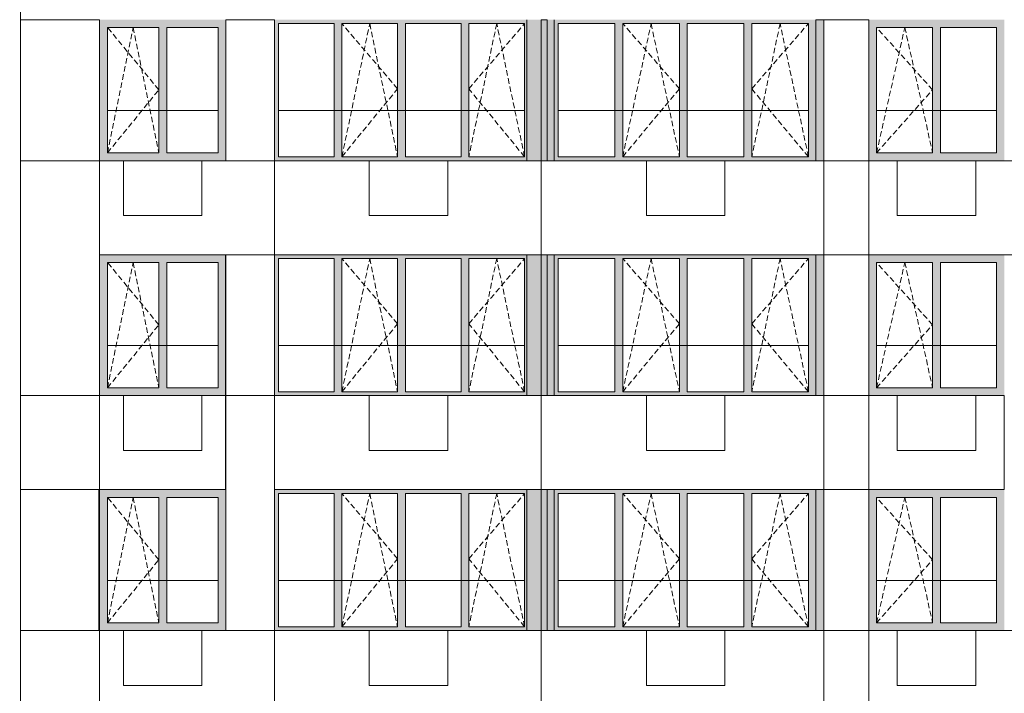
# Model space of a CAD drawing. Header units: millimetres. Extents: x -7244281 to -6602924, y 5765436 to 5938280.
# Tile 23 of 65: x -6636816 to -6624256, y 5786852 to 5795452. Entities that reach past the tile are written whole.
import ezdxf

# ---------------------------------------------------------------- set-up
doc = ezdxf.new("R2010")
doc.units = ezdxf.units.MM
doc.header["$MEASUREMENT"] = 0
doc.header["$XCLIPFRAME"] = 0
doc.linetypes.add('OO_EOIAAY', pattern=[105.833361, 70.555568, -35.277793])
for name, color, linetype, lineweight in [('0_Ном._пера__1', 7, 'Continuous', 0), ('0_Ном._пера__120', 7, 'Continuous', 0), ('_ 0 кондиционеры_Ном._пера__1', 7, 'Continuous', 0), ('АР-Стены внешние_Балконы _ лоджии.АР_Ном._пера__1', 7, 'Continuous', 0), ('АР-Стены_внешние_.АР_Ном._пера__1', 7, 'Continuous', 0)]:
    doc.layers.add(name, color=color, linetype=linetype, lineweight=lineweight)
doc.layers.add('0_Ном._пера__161', color=7, linetype='Continuous', lineweight=13, true_color=0x6a6a6a)
picture_1 = doc.add_image_def('image3.png', size_in_pixel=(877, 829))
picture_2 = doc.add_image_def('image6.png', size_in_pixel=(882, 837))
picture_3 = doc.add_image_def('image2.png', size_in_pixel=(882, 833))
picture_4 = doc.add_image_def('image5.png', size_in_pixel=(725, 814))
picture_5 = doc.add_image_def('image4.png', size_in_pixel=(734, 827))
picture_6 = doc.add_image_def('image1.png', size_in_pixel=(729, 823))

msp = doc.modelspace()

# ---------------------------------------------------------------- hatches: boundary and pattern name
at = {"layer": '0_Ном._пера__161', "linetype": 'Continuous', "lineweight": 0, "true_color": 0x696969}
for points in [[(-6635796.039, 5795452.474), (-6635796.039, 5795352.474), (-6635696.056, 5795352.474), (-6635041.056, 5795352.474), (-6634941.056, 5795352.474), (-6634286.056, 5795352.474), (-6634186.058, 5795352.474), (-6634186.058, 5795452.474)], [(-6633566.06, 5795452.474), (-6633566.06, 5795402.474), (-6633516.073, 5795402.474), (-6632806.066, 5795402.474), (-6632706.066, 5795402.474), (-6631996.059, 5795402.474), (-6631896.059, 5795402.474), (-6631186.053, 5795402.474), (-6631086.052, 5795402.474), (-6630376.046, 5795402.474), (-6630344.741, 5795402.474), (-6630344.741, 5795452.474)], [(-6633566.06, 5793702.474), (-6633516.073, 5793702.474), (-6633516.073, 5795402.474), (-6633566.06, 5795402.474)], [(-6632806.066, 5793702.474), (-6632706.066, 5793702.474), (-6632706.066, 5795402.474), (-6632806.066, 5795402.474)], [(-6631996.059, 5793702.474), (-6631896.059, 5793702.474), (-6631896.059, 5795402.474), (-6631996.059, 5795402.474)], [(-6631186.052, 5793702.474), (-6631086.052, 5793702.474), (-6631086.052, 5795402.474), (-6631186.052, 5795402.474)], [(-6630376.046, 5795402.474), (-6630376.046, 5793702.474), (-6630344.741, 5793702.474), (-6630344.741, 5795402.474)], [(-6630166.013, 5793652.474), (-6630166.013, 5795452.474), (-6630344.741, 5795452.474), (-6630344.741, 5793652.474)], [(-6630165.965, 5795452.474), (-6630165.965, 5793652.474), (-6630086.027, 5793652.474), (-6630086.027, 5795452.474)], [(-6629996.001, 5795452.474), (-6630086.027, 5795452.474), (-6630086.027, 5793652.474), (-6629996.001, 5793652.474)], [(-6629996.001, 5795402.474), (-6629946.001, 5795402.474), (-6629223.257, 5795402.474), (-6629123.257, 5795402.474), (-6628400.512, 5795402.474), (-6628300.512, 5795402.474), (-6627577.767, 5795402.474), (-6627477.767, 5795402.474), (-6626755.023, 5795402.474), (-6626659.833, 5795402.474), (-6626659.833, 5795452.474), (-6629996.001, 5795452.474)], [(-6629946.001, 5793702.474), (-6629946.001, 5795402.474), (-6629996.001, 5795402.474), (-6629996.001, 5793702.474)], [(-6629223.257, 5793702.474), (-6629123.257, 5793702.474), (-6629123.257, 5795402.474), (-6629223.257, 5795402.474)], [(-6628400.512, 5793702.474), (-6628300.512, 5793702.474), (-6628300.512, 5795402.474), (-6628400.512, 5795402.474)], [(-6627577.767, 5795402.474), (-6627577.767, 5793702.474), (-6627477.767, 5793702.474), (-6627477.767, 5795402.474)], [(-6626755.023, 5795402.474), (-6626755.023, 5793702.474), (-6626659.833, 5793702.474), (-6626659.833, 5795402.474)], [(-6626559.819, 5795452.474), (-6626659.833, 5795452.474), (-6626659.833, 5793652.474), (-6626557.877, 5793652.474), (-6626557.883, 5795452.474)], [(-6625985.938, 5795352.474), (-6625885.95, 5795352.474), (-6625170.95, 5795352.474), (-6625070.95, 5795352.474), (-6624355.95, 5795352.474), (-6624255.95, 5795352.474), (-6624255.95, 5795452.474), (-6625985.938, 5795452.474)], [(-6635696.056, 5795352.474), (-6635796.039, 5795352.474), (-6635796.039, 5793752.474), (-6635696.056, 5793752.474)], [(-6635041.056, 5793752.474), (-6634941.056, 5793752.474), (-6634941.056, 5795352.474), (-6635041.056, 5795352.474)], [(-6634286.056, 5795352.474), (-6634286.056, 5793752.474), (-6634186.058, 5793752.474), (-6634186.058, 5795352.474)], [(-6625885.95, 5795352.474), (-6625985.938, 5795352.474), (-6625985.938, 5793752.474), (-6625885.95, 5793752.474)], [(-6625070.95, 5793752.474), (-6625070.95, 5795352.474), (-6625170.95, 5795352.474), (-6625170.95, 5793752.474)], [(-6624355.95, 5795352.474), (-6624355.95, 5793752.474), (-6624255.95, 5793752.474), (-6624255.95, 5795352.474)], [(-6635696.056, 5793752.474), (-6635796.039, 5793752.474), (-6635796.039, 5793652.474), (-6634186.058, 5793652.474), (-6634186.058, 5793752.474), (-6634286.056, 5793752.474), (-6634941.056, 5793752.474), (-6635041.056, 5793752.474)], [(-6625985.938, 5793752.474), (-6625985.938, 5793652.474), (-6624255.95, 5793652.474), (-6624255.95, 5793752.474), (-6624355.95, 5793752.474), (-6625070.95, 5793752.474), (-6625170.95, 5793752.474), (-6625885.95, 5793752.474)], [(-6633566.06, 5793702.474), (-6633566.06, 5793652.474), (-6630344.741, 5793652.474), (-6630344.741, 5793702.474), (-6630376.046, 5793702.474), (-6631086.052, 5793702.474), (-6631186.053, 5793702.474), (-6631896.059, 5793702.474), (-6631996.059, 5793702.474), (-6632706.066, 5793702.474), (-6632806.066, 5793702.474), (-6633516.073, 5793702.474)], [(-6629946.001, 5793702.474), (-6629996.001, 5793702.474), (-6629996.001, 5793652.474), (-6626659.833, 5793652.474), (-6626659.833, 5793702.474), (-6626755.023, 5793702.474), (-6627477.767, 5793702.474), (-6627577.767, 5793702.474), (-6628300.512, 5793702.474), (-6628400.512, 5793702.474), (-6629123.257, 5793702.474), (-6629223.257, 5793702.474)], [(-6635796.039, 5792452.474), (-6635796.039, 5792352.474), (-6635696.056, 5792352.474), (-6635041.056, 5792352.474), (-6634941.056, 5792352.474), (-6634286.056, 5792352.474), (-6634186.058, 5792352.474), (-6634186.058, 5792452.474)], [(-6635696.056, 5792352.474), (-6635796.039, 5792352.474), (-6635796.039, 5790752.474), (-6635696.056, 5790752.474)], [(-6635041.056, 5790752.474), (-6634941.056, 5790752.474), (-6634941.056, 5792352.474), (-6635041.056, 5792352.474)], [(-6634286.056, 5792352.474), (-6634286.056, 5790752.474), (-6634186.058, 5790752.474), (-6634186.058, 5792352.474)], [(-6633566.06, 5792452.474), (-6633566.06, 5792402.474), (-6633516.073, 5792402.474), (-6632806.066, 5792402.474), (-6632706.066, 5792402.474), (-6631996.059, 5792402.474), (-6631896.059, 5792402.474), (-6631186.053, 5792402.474), (-6631086.052, 5792402.474), (-6630376.046, 5792402.474), (-6630344.741, 5792402.474), (-6630344.741, 5792452.474)], [(-6633566.06, 5790702.474), (-6633516.073, 5790702.474), (-6633516.073, 5792402.474), (-6633566.06, 5792402.474)], [(-6632806.066, 5790702.474), (-6632706.066, 5790702.474), (-6632706.066, 5792402.474), (-6632806.066, 5792402.474)], [(-6631996.059, 5790702.474), (-6631896.059, 5790702.474), (-6631896.059, 5792402.474), (-6631996.059, 5792402.474)], [(-6631186.052, 5790702.474), (-6631086.052, 5790702.474), (-6631086.052, 5792402.474), (-6631186.052, 5792402.474)], [(-6630376.046, 5792402.474), (-6630376.046, 5790702.474), (-6630344.741, 5790702.474), (-6630344.741, 5792402.474)], [(-6630166.013, 5790652.474), (-6630166.013, 5792452.474), (-6630344.741, 5792452.474), (-6630344.741, 5790652.474)], [(-6630165.965, 5792452.474), (-6630165.965, 5790652.474), (-6630086.027, 5790652.474), (-6630086.027, 5792452.474)], [(-6629996.001, 5792452.474), (-6630086.027, 5792452.474), (-6630086.027, 5790652.474), (-6629996.001, 5790652.474)], [(-6629996.001, 5792402.474), (-6629946.001, 5792402.474), (-6629223.257, 5792402.474), (-6629123.257, 5792402.474), (-6628400.512, 5792402.474), (-6628300.512, 5792402.474), (-6627577.767, 5792402.474), (-6627477.767, 5792402.474), (-6626755.023, 5792402.474), (-6626659.833, 5792402.474), (-6626659.833, 5792452.474), (-6629996.001, 5792452.474)], [(-6629946.001, 5790702.474), (-6629946.001, 5792402.474), (-6629996.001, 5792402.474), (-6629996.001, 5790702.474)], [(-6629223.257, 5790702.474), (-6629123.257, 5790702.474), (-6629123.257, 5792402.474), (-6629223.257, 5792402.474)], [(-6628400.512, 5790702.474), (-6628300.512, 5790702.474), (-6628300.512, 5792402.474), (-6628400.512, 5792402.474)], [(-6627577.767, 5792402.474), (-6627577.767, 5790702.474), (-6627477.767, 5790702.474), (-6627477.767, 5792402.474)], [(-6626755.023, 5792402.474), (-6626755.023, 5790702.474), (-6626659.833, 5790702.474), (-6626659.833, 5792402.474)], [(-6626559.819, 5792452.474), (-6626659.833, 5792452.474), (-6626659.833, 5790652.474), (-6626557.877, 5790652.474), (-6626557.883, 5792452.474)], [(-6625985.938, 5792352.474), (-6625885.95, 5792352.474), (-6625170.95, 5792352.474), (-6625070.95, 5792352.474), (-6624355.95, 5792352.474), (-6624255.95, 5792352.474), (-6624255.95, 5792452.474), (-6625985.938, 5792452.474)], [(-6625885.95, 5792352.474), (-6625985.938, 5792352.474), (-6625985.938, 5790752.474), (-6625885.95, 5790752.474)], [(-6625070.95, 5790752.474), (-6625070.95, 5792352.474), (-6625170.95, 5792352.474), (-6625170.95, 5790752.474)], [(-6624355.95, 5792352.474), (-6624355.95, 5790752.474), (-6624255.95, 5790752.474), (-6624255.95, 5792352.474)], [(-6635696.056, 5790752.474), (-6635796.039, 5790752.474), (-6635796.039, 5790652.474), (-6634186.058, 5790652.474), (-6634186.058, 5790752.474), (-6634286.056, 5790752.474), (-6634941.056, 5790752.474), (-6635041.056, 5790752.474)], [(-6625985.938, 5790752.474), (-6625985.938, 5790652.474), (-6624255.95, 5790652.474), (-6624255.95, 5790752.474), (-6624355.95, 5790752.474), (-6625070.95, 5790752.474), (-6625170.95, 5790752.474), (-6625885.95, 5790752.474)], [(-6633566.06, 5790702.474), (-6633566.06, 5790652.474), (-6630344.741, 5790652.474), (-6630344.741, 5790702.474), (-6630376.046, 5790702.474), (-6631086.052, 5790702.474), (-6631186.053, 5790702.474), (-6631896.059, 5790702.474), (-6631996.059, 5790702.474), (-6632706.066, 5790702.474), (-6632806.066, 5790702.474), (-6633516.073, 5790702.474)], [(-6629946.001, 5790702.474), (-6629996.001, 5790702.474), (-6629996.001, 5790652.474), (-6626659.833, 5790652.474), (-6626659.833, 5790702.474), (-6626755.023, 5790702.474), (-6627477.767, 5790702.474), (-6627577.767, 5790702.474), (-6628300.512, 5790702.474), (-6628400.512, 5790702.474), (-6629123.257, 5790702.474), (-6629223.257, 5790702.474)], [(-6635796.039, 5789452.474), (-6635796.039, 5789352.474), (-6635696.056, 5789352.474), (-6635041.056, 5789352.474), (-6634941.056, 5789352.474), (-6634286.056, 5789352.474), (-6634186.058, 5789352.474), (-6634186.058, 5789452.474)], [(-6635696.056, 5789352.474), (-6635796.039, 5789352.474), (-6635796.039, 5787752.474), (-6635696.056, 5787752.474)], [(-6635041.056, 5787752.474), (-6634941.056, 5787752.474), (-6634941.056, 5789352.474), (-6635041.056, 5789352.474)], [(-6634286.056, 5789352.474), (-6634286.056, 5787752.474), (-6634186.058, 5787752.474), (-6634186.058, 5789352.474)], [(-6633566.06, 5789452.474), (-6633566.06, 5789402.474), (-6633516.073, 5789402.474), (-6632806.066, 5789402.474), (-6632706.066, 5789402.474), (-6631996.059, 5789402.474), (-6631896.059, 5789402.474), (-6631186.053, 5789402.474), (-6631086.052, 5789402.474), (-6630376.046, 5789402.474), (-6630344.741, 5789402.474), (-6630344.741, 5789452.474)], [(-6633566.06, 5787702.474), (-6633516.073, 5787702.474), (-6633516.073, 5789402.474), (-6633566.06, 5789402.474)], [(-6632806.066, 5787702.474), (-6632706.066, 5787702.474), (-6632706.066, 5789402.474), (-6632806.066, 5789402.474)], [(-6631996.059, 5787702.474), (-6631896.059, 5787702.474), (-6631896.059, 5789402.474), (-6631996.059, 5789402.474)], [(-6631186.052, 5787702.474), (-6631086.052, 5787702.474), (-6631086.052, 5789402.474), (-6631186.052, 5789402.474)], [(-6630376.046, 5789402.474), (-6630376.046, 5787702.474), (-6630344.741, 5787702.474), (-6630344.741, 5789402.474)], [(-6630166.013, 5787652.474), (-6630166.013, 5789452.474), (-6630344.741, 5789452.474), (-6630344.741, 5787652.474)], [(-6630165.965, 5789452.474), (-6630165.965, 5787652.474), (-6630086.027, 5787652.474), (-6630086.027, 5789452.474)], [(-6629996.001, 5789452.474), (-6630086.027, 5789452.474), (-6630086.027, 5787652.474), (-6629996.001, 5787652.474)], [(-6629996.001, 5789402.474), (-6629946.001, 5789402.474), (-6629223.257, 5789402.474), (-6629123.257, 5789402.474), (-6628400.512, 5789402.474), (-6628300.512, 5789402.474), (-6627577.767, 5789402.474), (-6627477.767, 5789402.474), (-6626755.023, 5789402.474), (-6626659.833, 5789402.474), (-6626659.833, 5789452.474), (-6629996.001, 5789452.474)], [(-6629946.001, 5787702.474), (-6629946.001, 5789402.474), (-6629996.001, 5789402.474), (-6629996.001, 5787702.474)], [(-6629223.257, 5787702.474), (-6629123.257, 5787702.474), (-6629123.257, 5789402.474), (-6629223.257, 5789402.474)], [(-6628400.512, 5787702.474), (-6628300.512, 5787702.474), (-6628300.512, 5789402.474), (-6628400.512, 5789402.474)], [(-6627577.767, 5789402.474), (-6627577.767, 5787702.474), (-6627477.767, 5787702.474), (-6627477.767, 5789402.474)], [(-6626755.023, 5789402.474), (-6626755.023, 5787702.474), (-6626659.833, 5787702.474), (-6626659.833, 5789402.474)], [(-6626559.819, 5789452.474), (-6626659.833, 5789452.474), (-6626659.833, 5787652.474), (-6626557.877, 5787652.474), (-6626557.883, 5789452.474)], [(-6625985.938, 5789352.474), (-6625885.95, 5789352.474), (-6625170.95, 5789352.474), (-6625070.95, 5789352.474), (-6624355.95, 5789352.474), (-6624255.95, 5789352.474), (-6624255.95, 5789452.474), (-6625985.938, 5789452.474)], [(-6625885.95, 5789352.474), (-6625985.938, 5789352.474), (-6625985.938, 5787752.474), (-6625885.95, 5787752.474)], [(-6625070.95, 5787752.474), (-6625070.95, 5789352.474), (-6625170.95, 5789352.474), (-6625170.95, 5787752.474)], [(-6624355.95, 5789352.474), (-6624355.95, 5787752.474), (-6624255.95, 5787752.474), (-6624255.95, 5789352.474)], [(-6635696.056, 5787752.474), (-6635796.039, 5787752.474), (-6635796.039, 5787652.474), (-6634186.058, 5787652.474), (-6634186.058, 5787752.474), (-6634286.056, 5787752.474), (-6634941.056, 5787752.474), (-6635041.056, 5787752.474)], [(-6625985.938, 5787752.474), (-6625985.938, 5787652.474), (-6624255.95, 5787652.474), (-6624255.95, 5787752.474), (-6624355.95, 5787752.474), (-6625070.95, 5787752.474), (-6625170.95, 5787752.474), (-6625885.95, 5787752.474)], [(-6633566.06, 5787702.474), (-6633566.06, 5787652.474), (-6630344.741, 5787652.474), (-6630344.741, 5787702.474), (-6630376.046, 5787702.474), (-6631086.052, 5787702.474), (-6631186.053, 5787702.474), (-6631896.059, 5787702.474), (-6631996.059, 5787702.474), (-6632706.066, 5787702.474), (-6632806.066, 5787702.474), (-6633516.073, 5787702.474)], [(-6629946.001, 5787702.474), (-6629996.001, 5787702.474), (-6629996.001, 5787652.474), (-6626659.833, 5787652.474), (-6626659.833, 5787702.474), (-6626755.023, 5787702.474), (-6627477.767, 5787702.474), (-6627577.767, 5787702.474), (-6628300.512, 5787702.474), (-6628400.512, 5787702.474), (-6629123.257, 5787702.474), (-6629223.257, 5787702.474)]]:
    msp.add_hatch(color=251, dxfattribs=at).paths.add_polyline_path(points)

# ---------------------------------------------------------------- linework, layer by layer
at = {"layer": '0_Ном._пера__1', "color": 7, "linetype": 'Continuous', "lineweight": 0}
for p, q in [((-6633516.073, 5795402.474), (-6633516.073, 5793702.474)), ((-6630344.741, 5795452.474), (-6630344.741, 5793652.474)), ((-6635696.017, 5794292.475), (-6634286.017, 5794292.475)), ((-6633516.073, 5794292.475), (-6630376.046, 5794292.475)), ((-6629946.001, 5794292.475), (-6626755.023, 5794292.475)), ((-6625885.95, 5794292.475), (-6624355.95, 5794292.475)), ((-6633516.073, 5792402.474), (-6633516.073, 5790702.474)), ((-6630344.741, 5792452.474), (-6630344.741, 5790652.474)), ((-6635696.017, 5791292.475), (-6634286.017, 5791292.475)), ((-6633516.073, 5791292.475), (-6630376.046, 5791292.475)), ((-6629946.001, 5791292.475), (-6626755.023, 5791292.475)), ((-6625885.95, 5791292.475), (-6624355.95, 5791292.475)), ((-6633516.073, 5789402.474), (-6633516.073, 5787702.474)), ((-6630344.741, 5789452.474), (-6630344.741, 5787652.474)), ((-6635696.017, 5788292.475), (-6634286.017, 5788292.475)), ((-6633516.073, 5788292.475), (-6630376.046, 5788292.475)), ((-6629946.001, 5788292.475), (-6626755.023, 5788292.475)), ((-6625885.95, 5788292.475), (-6624355.95, 5788292.475))]:
    msp.add_line(p, q, dxfattribs=at)
for points in [[(-6646565.973, 5841512.474), (-6636806, 5841512.474), (-6636806, 5778652.474), (-6646565.973, 5778652.474)], [(-6635796, 5795452.474), (-6636806, 5795452.474), (-6636806, 5793652.474), (-6635796, 5793652.474)], [(-6633566.06, 5795452.474), (-6634186.055, 5795452.474), (-6634186.055, 5793652.474), (-6633566.06, 5793652.474)], [(-6625985.501, 5795452.474), (-6626659.833, 5795452.474), (-6626659.833, 5793652.474), (-6625985.501, 5793652.474)], [(-6635796, 5793652.474), (-6636806, 5793652.474), (-6636806, 5790652.474), (-6635796, 5790652.474)], [(-6633566.06, 5793652.474), (-6635796, 5793652.474), (-6635796, 5792452.474), (-6633566.06, 5792452.474)], [(-6630165.965, 5793652.474), (-6633566.06, 5793652.474), (-6633566.06, 5792452.474), (-6630165.965, 5792452.474)], [(-6626557.883, 5793652.474), (-6630165.965, 5793652.474), (-6630165.965, 5792452.474), (-6626557.883, 5792452.474)], [(-6625985.501, 5793652.474), (-6626557.883, 5793652.474), (-6626557.883, 5792452.474), (-6625985.501, 5792452.474)], [(-6623530.476, 5793652.474), (-6625985.501, 5793652.474), (-6625985.501, 5792452.474), (-6623530.476, 5792452.474)], [(-6633566.06, 5792452.474), (-6634186.055, 5792452.474), (-6634186.055, 5790652.474), (-6633566.06, 5790652.474)], [(-6625985.501, 5792452.474), (-6626659.833, 5792452.474), (-6626659.833, 5790652.474), (-6625985.501, 5790652.474)], [(-6634186.055, 5790652.474), (-6635796, 5790652.474), (-6635796, 5789452.474), (-6634186.055, 5789452.474)], [(-6633566.06, 5790652.474), (-6634186.055, 5790652.474), (-6634186.055, 5787652.474), (-6633566.06, 5787652.474)], [(-6630165.965, 5790652.474), (-6633566.06, 5790652.474), (-6633566.06, 5789452.474), (-6630165.965, 5789452.474)], [(-6626557.883, 5790652.474), (-6630165.965, 5790652.474), (-6630165.965, 5789452.474), (-6626557.883, 5789452.474)], [(-6625985.501, 5790652.474), (-6626557.883, 5790652.474), (-6626557.883, 5789452.474), (-6625985.501, 5789452.474)], [(-6635796, 5789452.474), (-6636806, 5789452.474), (-6636806, 5787652.474), (-6635796, 5787652.474)], [(-6625985.501, 5789452.474), (-6626659.833, 5789452.474), (-6626659.833, 5787652.474), (-6625985.501, 5787652.474)], [(-6635796, 5787652.474), (-6636806, 5787652.474), (-6636806, 5784652.474), (-6635796, 5784652.474)], [(-6633566.06, 5787652.474), (-6635796, 5787652.474), (-6635796, 5786452.474), (-6633566.06, 5786452.474)], [(-6630165.965, 5787652.474), (-6633566.06, 5787652.474), (-6633566.06, 5786452.474), (-6630165.965, 5786452.474)], [(-6626557.883, 5787652.474), (-6630165.965, 5787652.474), (-6630165.965, 5786452.474), (-6626557.883, 5786452.474)], [(-6625985.501, 5787652.474), (-6626557.883, 5787652.474), (-6626557.883, 5786452.474), (-6625985.501, 5786452.474)], [(-6623530.476, 5787652.474), (-6625985.501, 5787652.474), (-6625985.501, 5786452.474), (-6623530.476, 5786452.474)]]:
    msp.add_lwpolyline(points, close=True, dxfattribs=at)
at = {"layer": '0_Ном._пера__1', "color": 7, "linetype": 'Continuous', "lineweight": 0, "flags": 128}
for points in [[(-6630165.965, 5795452.474), (-6630165.965, 5793652.474), (-6630086.027, 5793652.474), (-6630086.027, 5795452.474)], [(-6630165.965, 5792452.474), (-6630165.965, 5790652.474), (-6630086.027, 5790652.474), (-6630086.027, 5792452.474)], [(-6630165.965, 5789452.474), (-6630165.965, 5787652.474), (-6630086.027, 5787652.474), (-6630086.027, 5789452.474)]]:
    msp.add_lwpolyline(points, close=True, dxfattribs=at)
at = {"layer": '0_Ном._пера__120', "color": 7, "linetype": 'OO_EOIAAY', "lineweight": 0}
for p, q in [((-6632706.066, 5793702.474), (-6632351.063, 5795402.474)), ((-6631996.059, 5794569.975), (-6632706.066, 5795402.474)), ((-6632351.063, 5795402.474), (-6631996.059, 5793702.474)), ((-6630731.049, 5795402.474), (-6631086.052, 5793702.474)), ((-6631086.052, 5794569.975), (-6630376.046, 5795402.474)), ((-6630376.046, 5793702.474), (-6630731.049, 5795402.474)), ((-6629123.257, 5793702.474), (-6628761.884, 5795402.474)), ((-6628400.512, 5794569.975), (-6629123.257, 5795402.474)), ((-6628761.884, 5795402.474), (-6628400.512, 5793702.474)), ((-6627116.395, 5795402.474), (-6627477.767, 5793702.474)), ((-6627477.767, 5794569.975), (-6626755.023, 5795402.474)), ((-6626755.023, 5793702.474), (-6627116.395, 5795402.474)), ((-6635696.017, 5793752.474), (-6635368.517, 5795352.474)), ((-6635041.017, 5794557.475), (-6635696.017, 5795352.474)), ((-6635368.517, 5795352.474), (-6635041.017, 5793752.474)), ((-6625885.95, 5793752.474), (-6625524.752, 5795352.474)), ((-6625170.95, 5794557.475), (-6625885.95, 5795352.474)), ((-6625524.752, 5795352.474), (-6625170.95, 5793752.474)), ((-6635696.017, 5793752.474), (-6635041.017, 5794557.475)), ((-6632706.066, 5793702.474), (-6631996.059, 5794569.975)), ((-6630376.046, 5793702.474), (-6631086.052, 5794569.975)), ((-6629123.257, 5793702.474), (-6628400.512, 5794569.975)), ((-6626755.023, 5793702.474), (-6627477.767, 5794569.975)), ((-6625885.95, 5793752.474), (-6625170.95, 5794557.475)), ((-6635696.017, 5790752.474), (-6635368.517, 5792352.474)), ((-6635041.017, 5791557.475), (-6635696.017, 5792352.474)), ((-6635368.517, 5792352.474), (-6635041.017, 5790752.474)), ((-6632706.066, 5790702.474), (-6632351.063, 5792402.474)), ((-6631996.059, 5791569.975), (-6632706.066, 5792402.474)), ((-6632351.063, 5792402.474), (-6631996.059, 5790702.474)), ((-6630731.049, 5792402.474), (-6631086.052, 5790702.474)), ((-6631086.052, 5791569.975), (-6630376.046, 5792402.474)), ((-6630376.046, 5790702.474), (-6630731.049, 5792402.474)), ((-6629123.257, 5790702.474), (-6628761.884, 5792402.474)), ((-6628400.512, 5791569.975), (-6629123.257, 5792402.474)), ((-6628761.884, 5792402.474), (-6628400.512, 5790702.474)), ((-6627116.395, 5792402.474), (-6627477.767, 5790702.474)), ((-6627477.767, 5791569.975), (-6626755.023, 5792402.474)), ((-6626755.023, 5790702.474), (-6627116.395, 5792402.474)), ((-6625885.95, 5790752.474), (-6625524.752, 5792352.474)), ((-6625170.95, 5791557.475), (-6625885.95, 5792352.474)), ((-6625524.752, 5792352.474), (-6625170.95, 5790752.474)), ((-6635696.017, 5790752.474), (-6635041.017, 5791557.475)), ((-6632706.066, 5790702.474), (-6631996.059, 5791569.975)), ((-6630376.046, 5790702.474), (-6631086.052, 5791569.975)), ((-6629123.257, 5790702.474), (-6628400.512, 5791569.975)), ((-6626755.023, 5790702.474), (-6627477.767, 5791569.975)), ((-6625885.95, 5790752.474), (-6625170.95, 5791557.475)), ((-6635696.017, 5787752.474), (-6635368.517, 5789352.474)), ((-6635041.017, 5788557.475), (-6635696.017, 5789352.474)), ((-6635368.517, 5789352.474), (-6635041.017, 5787752.474)), ((-6632706.066, 5787702.474), (-6632351.063, 5789402.474)), ((-6631996.059, 5788569.975), (-6632706.066, 5789402.474)), ((-6632351.063, 5789402.474), (-6631996.059, 5787702.474)), ((-6630731.049, 5789402.474), (-6631086.052, 5787702.474)), ((-6631086.052, 5788569.975), (-6630376.046, 5789402.474)), ((-6630376.046, 5787702.474), (-6630731.049, 5789402.474)), ((-6629123.257, 5787702.474), (-6628761.884, 5789402.474)), ((-6628400.512, 5788569.975), (-6629123.257, 5789402.474)), ((-6628761.884, 5789402.474), (-6628400.512, 5787702.474)), ((-6627116.395, 5789402.474), (-6627477.767, 5787702.474)), ((-6627477.767, 5788569.975), (-6626755.023, 5789402.474)), ((-6626755.023, 5787702.474), (-6627116.395, 5789402.474)), ((-6625885.95, 5787752.474), (-6625524.752, 5789352.474)), ((-6625170.95, 5788557.475), (-6625885.95, 5789352.474)), ((-6625524.752, 5789352.474), (-6625170.95, 5787752.474)), ((-6635696.017, 5787752.474), (-6635041.017, 5788557.475)), ((-6632706.066, 5787702.474), (-6631996.059, 5788569.975)), ((-6630376.046, 5787702.474), (-6631086.052, 5788569.975)), ((-6629123.257, 5787702.474), (-6628400.512, 5788569.975)), ((-6626755.023, 5787702.474), (-6627477.767, 5788569.975)), ((-6625885.95, 5787752.474), (-6625170.95, 5788557.475))]:
    msp.add_line(p, q, dxfattribs=at)
at = {"layer": '0_Ном._пера__120', "color": 7, "linetype": 'Continuous', "lineweight": 0, "flags": 128}
for points in [[(-6626559.819, 5795452.474), (-6626659.833, 5795452.474), (-6626659.833, 5793652.474), (-6626557.877, 5793652.474), (-6626557.883, 5795452.474)], [(-6626559.819, 5792452.474), (-6626659.833, 5792452.474), (-6626659.833, 5790652.474), (-6626557.877, 5790652.474), (-6626557.883, 5792452.474)], [(-6626559.819, 5789452.474), (-6626659.833, 5789452.474), (-6626659.833, 5787652.474), (-6626557.877, 5787652.474), (-6626557.883, 5789452.474)]]:
    msp.add_lwpolyline(points, close=True, dxfattribs=at)
at = {"layer": '_ 0 кондиционеры_Ном._пера__1', "color": 7, "linetype": 'Continuous', "lineweight": 0, "flags": 128}
for points in [[(-6635491.225, 5793652.474), (-6635491.225, 5792952.474), (-6634491.225, 5792952.474), (-6634491.225, 5793652.474)], [(-6632356.21, 5792952.474), (-6631356.21, 5792952.474), (-6631356.21, 5793652.474), (-6632356.21, 5793652.474)], [(-6628820.477, 5793652.474), (-6628820.477, 5792952.474), (-6627820.477, 5792952.474), (-6627820.477, 5793652.474)], [(-6624621.169, 5793652.474), (-6625621.169, 5793652.474), (-6625621.169, 5792952.474), (-6624621.169, 5792952.474)], [(-6635491.225, 5790652.474), (-6635491.225, 5789952.474), (-6634491.225, 5789952.474), (-6634491.225, 5790652.474)], [(-6632356.21, 5789952.474), (-6631356.21, 5789952.474), (-6631356.21, 5790652.474), (-6632356.21, 5790652.474)], [(-6628820.477, 5790652.474), (-6628820.477, 5789952.474), (-6627820.477, 5789952.474), (-6627820.477, 5790652.474)], [(-6624621.169, 5790652.474), (-6625621.169, 5790652.474), (-6625621.169, 5789952.474), (-6624621.169, 5789952.474)], [(-6635491.225, 5787652.474), (-6635491.225, 5786952.474), (-6634491.225, 5786952.474), (-6634491.225, 5787652.474)], [(-6632356.21, 5786952.474), (-6631356.21, 5786952.474), (-6631356.21, 5787652.474), (-6632356.21, 5787652.474)], [(-6628820.477, 5787652.474), (-6628820.477, 5786952.474), (-6627820.477, 5786952.474), (-6627820.477, 5787652.474)], [(-6624621.169, 5787652.474), (-6625621.169, 5787652.474), (-6625621.169, 5786952.474), (-6624621.169, 5786952.474)]]:
    msp.add_lwpolyline(points, close=True, dxfattribs=at)
at = {"layer": 'АР-Стены внешние_Балконы _ лоджии.АР_Ном._пера__1', "color": 7, "linetype": 'Continuous', "lineweight": 0}
for p, q in [((-6632806.066, 5795402.474), (-6633516.073, 5795402.474)), ((-6632806.066, 5793702.474), (-6632806.066, 5795402.474)), ((-6632706.066, 5795402.474), (-6632706.066, 5793702.474)), ((-6631996.059, 5795402.474), (-6632706.066, 5795402.474)), ((-6631996.059, 5793702.474), (-6631996.059, 5795402.474)), ((-6631896.059, 5795402.474), (-6631896.059, 5793702.474)), ((-6631186.052, 5795402.474), (-6631896.059, 5795402.474)), ((-6631186.052, 5793702.474), (-6631186.052, 5795402.474)), ((-6631086.052, 5795402.474), (-6631086.052, 5793702.474)), ((-6630376.046, 5795402.474), (-6631086.052, 5795402.474)), ((-6630376.046, 5793702.474), (-6630376.046, 5795402.474)), ((-6630086.027, 5795452.474), (-6630086.027, 5793652.474)), ((-6629996.001, 5793652.474), (-6629996.001, 5795452.474)), ((-6629946.001, 5795402.474), (-6629946.001, 5793702.474)), ((-6629223.257, 5795402.474), (-6629946.001, 5795402.474)), ((-6629223.257, 5793702.474), (-6629223.257, 5795402.474)), ((-6629123.257, 5795402.474), (-6629123.257, 5793702.474)), ((-6628400.512, 5795402.474), (-6629123.257, 5795402.474)), ((-6628400.512, 5793702.474), (-6628400.512, 5795402.474)), ((-6628300.512, 5795402.474), (-6628300.512, 5793702.474)), ((-6627577.767, 5795402.474), (-6628300.512, 5795402.474)), ((-6627577.767, 5793702.474), (-6627577.767, 5795402.474)), ((-6627477.767, 5795402.474), (-6627477.767, 5793702.474)), ((-6626755.023, 5795402.474), (-6627477.767, 5795402.474)), ((-6626755.023, 5793702.474), (-6626755.023, 5795402.474)), ((-6633516.073, 5793702.474), (-6632806.066, 5793702.474)), ((-6632706.066, 5793702.474), (-6631996.059, 5793702.474)), ((-6631896.059, 5793702.474), (-6631186.052, 5793702.474)), ((-6631086.052, 5793702.474), (-6630376.046, 5793702.474)), ((-6629946.001, 5793702.474), (-6629223.257, 5793702.474)), ((-6629123.257, 5793702.474), (-6628400.512, 5793702.474)), ((-6628300.512, 5793702.474), (-6627577.767, 5793702.474)), ((-6627477.767, 5793702.474), (-6626755.023, 5793702.474)), ((-6632806.066, 5792402.474), (-6633516.073, 5792402.474)), ((-6632806.066, 5790702.474), (-6632806.066, 5792402.474)), ((-6632706.066, 5792402.474), (-6632706.066, 5790702.474)), ((-6631996.059, 5792402.474), (-6632706.066, 5792402.474)), ((-6631996.059, 5790702.474), (-6631996.059, 5792402.474)), ((-6631896.059, 5792402.474), (-6631896.059, 5790702.474)), ((-6631186.052, 5792402.474), (-6631896.059, 5792402.474)), ((-6631186.052, 5790702.474), (-6631186.052, 5792402.474)), ((-6631086.052, 5792402.474), (-6631086.052, 5790702.474)), ((-6630376.046, 5792402.474), (-6631086.052, 5792402.474)), ((-6630376.046, 5790702.474), (-6630376.046, 5792402.474)), ((-6630086.027, 5792452.474), (-6630086.027, 5790652.474)), ((-6629996.001, 5790652.474), (-6629996.001, 5792452.474)), ((-6629946.001, 5792402.474), (-6629946.001, 5790702.474)), ((-6629223.257, 5792402.474), (-6629946.001, 5792402.474)), ((-6629223.257, 5790702.474), (-6629223.257, 5792402.474)), ((-6629123.257, 5792402.474), (-6629123.257, 5790702.474)), ((-6628400.512, 5792402.474), (-6629123.257, 5792402.474)), ((-6628400.512, 5790702.474), (-6628400.512, 5792402.474)), ((-6628300.512, 5792402.474), (-6628300.512, 5790702.474)), ((-6627577.767, 5792402.474), (-6628300.512, 5792402.474)), ((-6627577.767, 5790702.474), (-6627577.767, 5792402.474)), ((-6627477.767, 5792402.474), (-6627477.767, 5790702.474)), ((-6626755.023, 5792402.474), (-6627477.767, 5792402.474)), ((-6626755.023, 5790702.474), (-6626755.023, 5792402.474)), ((-6633516.073, 5790702.474), (-6632806.066, 5790702.474)), ((-6632706.066, 5790702.474), (-6631996.059, 5790702.474)), ((-6631896.059, 5790702.474), (-6631186.052, 5790702.474)), ((-6631086.052, 5790702.474), (-6630376.046, 5790702.474)), ((-6629946.001, 5790702.474), (-6629223.257, 5790702.474)), ((-6629123.257, 5790702.474), (-6628400.512, 5790702.474)), ((-6628300.512, 5790702.474), (-6627577.767, 5790702.474)), ((-6627477.767, 5790702.474), (-6626755.023, 5790702.474)), ((-6632806.066, 5789402.474), (-6633516.073, 5789402.474)), ((-6632806.066, 5787702.474), (-6632806.066, 5789402.474)), ((-6632706.066, 5789402.474), (-6632706.066, 5787702.474)), ((-6631996.059, 5789402.474), (-6632706.066, 5789402.474)), ((-6631996.059, 5787702.474), (-6631996.059, 5789402.474)), ((-6631896.059, 5789402.474), (-6631896.059, 5787702.474)), ((-6631186.052, 5789402.474), (-6631896.059, 5789402.474)), ((-6631186.052, 5787702.474), (-6631186.052, 5789402.474)), ((-6631086.052, 5789402.474), (-6631086.052, 5787702.474)), ((-6630376.046, 5789402.474), (-6631086.052, 5789402.474)), ((-6630376.046, 5787702.474), (-6630376.046, 5789402.474)), ((-6630086.027, 5789452.474), (-6630086.027, 5787652.474)), ((-6629996.001, 5787652.474), (-6629996.001, 5789452.474)), ((-6629946.001, 5789402.474), (-6629946.001, 5787702.474)), ((-6629223.257, 5789402.474), (-6629946.001, 5789402.474)), ((-6629223.257, 5787702.474), (-6629223.257, 5789402.474)), ((-6629123.257, 5789402.474), (-6629123.257, 5787702.474)), ((-6628400.512, 5789402.474), (-6629123.257, 5789402.474)), ((-6628400.512, 5787702.474), (-6628400.512, 5789402.474)), ((-6628300.512, 5789402.474), (-6628300.512, 5787702.474)), ((-6627577.767, 5789402.474), (-6628300.512, 5789402.474)), ((-6627577.767, 5787702.474), (-6627577.767, 5789402.474)), ((-6627477.767, 5789402.474), (-6627477.767, 5787702.474)), ((-6626755.023, 5789402.474), (-6627477.767, 5789402.474)), ((-6626755.023, 5787702.474), (-6626755.023, 5789402.474)), ((-6633516.073, 5787702.474), (-6632806.066, 5787702.474)), ((-6632706.066, 5787702.474), (-6631996.059, 5787702.474)), ((-6631896.059, 5787702.474), (-6631186.052, 5787702.474)), ((-6631086.052, 5787702.474), (-6630376.046, 5787702.474)), ((-6629946.001, 5787702.474), (-6629223.257, 5787702.474)), ((-6629123.257, 5787702.474), (-6628400.512, 5787702.474)), ((-6628300.512, 5787702.474), (-6627577.767, 5787702.474)), ((-6627477.767, 5787702.474), (-6626755.023, 5787702.474))]:
    msp.add_line(p, q, dxfattribs=at)
at = {"layer": 'АР-Стены_внешние_.АР_Ном._пера__1', "color": 7, "linetype": 'Continuous', "lineweight": 0}
for p, q in [((-6635696.056, 5795352.474), (-6635696.056, 5793752.474)), ((-6635041.056, 5795352.474), (-6635696.056, 5795352.474)), ((-6635041.056, 5793752.474), (-6635041.056, 5795352.474)), ((-6634941.056, 5795352.474), (-6634941.056, 5793752.474)), ((-6634286.056, 5795352.474), (-6634941.056, 5795352.474)), ((-6634286.056, 5793752.474), (-6634286.056, 5795352.474)), ((-6625885.95, 5793752.474), (-6625885.95, 5795352.474)), ((-6625885.95, 5795352.474), (-6625170.95, 5795352.474)), ((-6625170.95, 5795352.474), (-6625170.95, 5793752.474)), ((-6625070.95, 5793752.474), (-6625070.95, 5795352.474)), ((-6625070.95, 5795352.474), (-6624355.95, 5795352.474)), ((-6624355.95, 5795352.474), (-6624355.95, 5793752.474)), ((-6635696.056, 5793752.474), (-6635041.056, 5793752.474)), ((-6634941.056, 5793752.474), (-6634286.056, 5793752.474)), ((-6625170.95, 5793752.474), (-6625885.95, 5793752.474)), ((-6624355.95, 5793752.474), (-6625070.95, 5793752.474)), ((-6634186.055, 5793652.474), (-6634196.154, 5793652.474)), ((-6635696.056, 5792352.474), (-6635696.056, 5790752.474)), ((-6635041.056, 5792352.474), (-6635696.056, 5792352.474)), ((-6635041.056, 5790752.474), (-6635041.056, 5792352.474)), ((-6634941.056, 5792352.474), (-6634941.056, 5790752.474)), ((-6634286.056, 5792352.474), (-6634941.056, 5792352.474)), ((-6634286.056, 5790752.474), (-6634286.056, 5792352.474)), ((-6625985.938, 5792452.474), (-6625985.489, 5792452.474)), ((-6625885.95, 5790752.474), (-6625885.95, 5792352.474)), ((-6625885.95, 5792352.474), (-6625170.95, 5792352.474)), ((-6625170.95, 5792352.474), (-6625170.95, 5790752.474)), ((-6625070.95, 5790752.474), (-6625070.95, 5792352.474)), ((-6625070.95, 5792352.474), (-6624355.95, 5792352.474)), ((-6624355.95, 5792352.474), (-6624355.95, 5790752.474)), ((-6635696.056, 5790752.474), (-6635041.056, 5790752.474)), ((-6634941.056, 5790752.474), (-6634286.056, 5790752.474)), ((-6625170.95, 5790752.474), (-6625885.95, 5790752.474)), ((-6624355.95, 5790752.474), (-6625070.95, 5790752.474)), ((-6634186.055, 5790652.474), (-6634196.154, 5790652.474)), ((-6635696.056, 5789352.474), (-6635696.056, 5787752.474)), ((-6635041.056, 5789352.474), (-6635696.056, 5789352.474)), ((-6635041.056, 5787752.474), (-6635041.056, 5789352.474)), ((-6634941.056, 5789352.474), (-6634941.056, 5787752.474)), ((-6634286.056, 5789352.474), (-6634941.056, 5789352.474)), ((-6634286.056, 5787752.474), (-6634286.056, 5789352.474)), ((-6625985.938, 5789452.474), (-6625985.489, 5789452.474)), ((-6625885.95, 5787752.474), (-6625885.95, 5789352.474)), ((-6625885.95, 5789352.474), (-6625170.95, 5789352.474)), ((-6625170.95, 5789352.474), (-6625170.95, 5787752.474)), ((-6625070.95, 5787752.474), (-6625070.95, 5789352.474)), ((-6625070.95, 5789352.474), (-6624355.95, 5789352.474)), ((-6624355.95, 5789352.474), (-6624355.95, 5787752.474)), ((-6635696.056, 5787752.474), (-6635041.056, 5787752.474)), ((-6634941.056, 5787752.474), (-6634286.056, 5787752.474)), ((-6625170.95, 5787752.474), (-6625885.95, 5787752.474)), ((-6624355.95, 5787752.474), (-6625070.95, 5787752.474)), ((-6634186.055, 5787652.474), (-6634196.154, 5787652.474))]:
    msp.add_line(p, q, dxfattribs=at)

# ---------------------------------------------------------------- pictures from other files: only their frames are drawn
at = {"linetype": 'Continuous', "lineweight": 0}
image = msp.add_image(picture_1, insert=(-6646565.973, 5778652.474), size_in_units=(9759.973, 62860), dxfattribs=at)
image.set_boundary_path([(-0.5, -0.5), (876.5, 828.5)])
image = msp.add_image(picture_2, insert=(-6636806, 5793652.474), size_in_units=(1010, 1800), dxfattribs=at)
image.set_boundary_path([(-0.5, -0.5), (881.5, 836.5)])
image = msp.add_image(picture_2, insert=(-6634186.055, 5793652.474), size_in_units=(619.994, 1800), dxfattribs=at)
image.set_boundary_path([(-0.5, -0.5), (881.5, 836.5)])
image = msp.add_image(picture_3, insert=(-6626557.883, 5793652.474), size_in_units=(571.947, 1800), dxfattribs=at)
image.set_boundary_path([(-0.5, -0.5), (881.5, 832.5)])
image = msp.add_image(picture_4, insert=(-6635795.978, 5793652.474), size_in_units=(1010.022, 3000), rotation=180, dxfattribs=at)
image.set_boundary_path([(-0.5, -0.5), (724.5, 813.5)])
image = msp.add_image(picture_1, insert=(-6635796, 5792452.474), size_in_units=(2229.94, 1200), dxfattribs=at)
image.set_boundary_path([(-0.5, -0.5), (876.5, 828.5)])
image = msp.add_image(picture_5, insert=(-6630165.965, 5793652.474), size_in_units=(3400.095, 1200), rotation=180, dxfattribs=at)
image.set_boundary_path([(-0.5, -0.5), (733.5, 826.5)])
image = msp.add_image(picture_6, insert=(-6630165.965, 5792452.474), size_in_units=(3608.082, 1200), dxfattribs=at)
image.set_boundary_path([(-0.5, -0.5), (728.5, 822.5)])
image = msp.add_image(picture_3, insert=(-6626557.883, 5790652.474), size_in_units=(571.947, 3000), dxfattribs=at)
image.set_boundary_path([(-0.5, -0.5), (881.5, 832.5)])
image = msp.add_image(picture_6, insert=(-6625985.501, 5792452.474), size_in_units=(2455.025, 1200), dxfattribs=at)
image.set_boundary_path([(-0.5, -0.5), (728.5, 822.5)])
image = msp.add_image(picture_3, insert=(-6634191.182, 5790652.474), size_in_units=(625.122, 1800), dxfattribs=at)
image.set_boundary_path([(-0.5, -0.5), (881.5, 832.5)])
image = msp.add_image(picture_1, insert=(-6636806, 5789452.474), size_in_units=(1010, 1200), dxfattribs=at)
image.set_boundary_path([(-0.5, -0.5), (876.5, 828.5)])
image = msp.add_image(picture_5, insert=(-6634191.182, 5790652.474), size_in_units=(1604.818, 1200), rotation=180, dxfattribs=at)
image.set_boundary_path([(-0.5, -0.5), (733.5, 826.5)])
image = msp.add_image(picture_2, insert=(-6634186.055, 5787652.474), size_in_units=(619.989, 3000), dxfattribs=at)
image.set_boundary_path([(-0.5, -0.5), (881.5, 836.5)])
image = msp.add_image(picture_5, insert=(-6630165.965, 5790652.474), size_in_units=(3400.095, 1200), rotation=180, dxfattribs=at)
image.set_boundary_path([(-0.5, -0.5), (733.5, 826.5)])
image = msp.add_image(picture_5, insert=(-6626557.883, 5790652.474), size_in_units=(3608.082, 1200), rotation=180, dxfattribs=at)
image.set_boundary_path([(-0.5, -0.5), (733.5, 826.5)])
image = msp.add_image(picture_6, insert=(-6626557.883, 5789452.474), size_in_units=(572.381, 1200), dxfattribs=at)
image.set_boundary_path([(-0.5, -0.5), (728.5, 822.5)])
image = msp.add_image(picture_6, insert=(-6625985.501, 5789452.474), size_in_units=(1729.666, 1200), dxfattribs=at)
image.set_boundary_path([(-0.5, -0.5), (728.5, 822.5)])
image = msp.add_image(picture_2, insert=(-6636806, 5787652.474), size_in_units=(999.886, 1800), dxfattribs=at)
image.set_boundary_path([(-0.5, -0.5), (881.5, 836.5)])
image = msp.add_image(picture_3, insert=(-6626557.883, 5787652.474), size_in_units=(571.947, 1800), dxfattribs=at)
image.set_boundary_path([(-0.5, -0.5), (881.5, 832.5)])
image = msp.add_image(picture_4, insert=(-6635795.978, 5787652.474), size_in_units=(1010.022, 3000), rotation=180, dxfattribs=at)
image.set_boundary_path([(-0.5, -0.5), (724.5, 813.5)])
image = msp.add_image(picture_1, insert=(-6635796, 5786452.474), size_in_units=(2229.94, 1200), dxfattribs=at)
image.set_boundary_path([(-0.5, -0.5), (876.5, 828.5)])
image = msp.add_image(picture_5, insert=(-6630165.965, 5787652.474), size_in_units=(3400.095, 1200), rotation=180, dxfattribs=at)
image.set_boundary_path([(-0.5, -0.5), (733.5, 826.5)])
image = msp.add_image(picture_6, insert=(-6630165.965, 5786452.474), size_in_units=(3608.082, 1200), dxfattribs=at)
image.set_boundary_path([(-0.5, -0.5), (728.5, 822.5)])
image = msp.add_image(picture_3, insert=(-6626557.883, 5784652.474), size_in_units=(571.947, 3000), dxfattribs=at)
image.set_boundary_path([(-0.5, -0.5), (881.5, 832.5)])
image = msp.add_image(picture_6, insert=(-6625985.501, 5786452.474), size_in_units=(2455.025, 1200), dxfattribs=at)
image.set_boundary_path([(-0.5, -0.5), (728.5, 822.5)])

doc.saveas('drawing.dxf')
